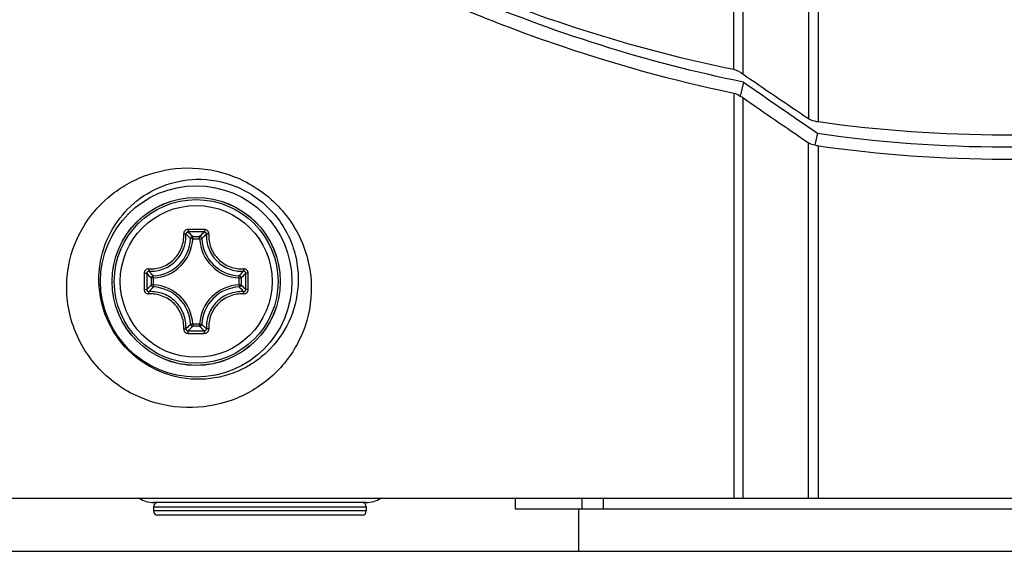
# Model space of a CAD drawing. Header units: millimetres. Extents: x 0 to 420, y 0 to 297.
# Tile 192 of 256: x 252.48 to 261.74, y 164.84 to 169.85. Entities that reach past the tile are written whole.
import ezdxf

# ---------------------------------------------------------------- set-up
doc = ezdxf.new("R2010")
doc.units = ezdxf.units.MM
doc.header["$LTSCALE"] = 23.1
doc.layers.get('0').update_dxf_attribs({"linetype": 'CONTINUOUS'})
doc.layers.add('02___PRT_ALL_AXES', color=7, linetype='CONTINUOUS')

msp = doc.modelspace()

# ---------------------------------------------------------------- linework, layer by layer
at = {"color": 7, "linetype": 'Continuous'}
for p, q in [((259.9906, 168.8869), (259.9906, 170.0247)), ((259.1942, 169.3794), (259.1942, 169.9859)), ((259.279, 169.988), (259.279, 169.3366)), ((259.8965, 170.0091), (259.8965, 168.9162)), ((259.2872, 169.2584), (259.2559, 169.1257)), ((259.1942, 169.1565), (259.1942, 165.3434)), ((259.279, 169.1131), (259.279, 165.3434)), ((259.9813, 168.7789), (259.9575, 168.6696)), ((259.8965, 165.3434), (259.8965, 168.6891)), ((259.9906, 165.3434), (259.9906, 168.6599)), ((254.1064, 167.8053), (254.1712, 167.8053)), ((254.1064, 167.7854), (254.1064, 167.8053)), ((254.1712, 167.7854), (254.1712, 167.8053)), ((254.1064, 167.7854), (254.0866, 167.7863)), ((254.1064, 167.7854), (254.1712, 167.7854)), ((254.1712, 167.7854), (254.1911, 167.7863)), ((253.7368, 167.4158), (253.7359, 167.4357)), ((254.5408, 167.4158), (254.5417, 167.4357)), ((253.7368, 167.4158), (253.717, 167.4158)), ((253.717, 167.351), (253.717, 167.4158)), ((253.7368, 167.351), (253.717, 167.351)), ((253.7368, 167.351), (253.7359, 167.3311)), ((253.7368, 167.351), (253.7368, 167.4158)), ((254.5408, 167.4158), (254.5607, 167.4158)), ((254.5408, 167.4158), (254.5408, 167.351)), ((254.5408, 167.351), (254.5607, 167.351)), ((254.5408, 167.351), (254.5417, 167.3311)), ((254.5607, 167.4158), (254.5607, 167.351)), ((254.1064, 166.9814), (254.0866, 166.9805)), ((254.1712, 166.9814), (254.1064, 166.9814)), ((254.1064, 166.9814), (254.1064, 166.9615)), ((254.1712, 166.9615), (254.1064, 166.9615)), ((254.1712, 166.9814), (254.1911, 166.9805)), ((254.1712, 166.9814), (254.1712, 166.9615)), ((245.2408, 165.3434), (278.2369, 165.3434)), ((255.7388, 165.3034), (253.7388, 165.3034)), ((257.1388, 165.3434), (257.1388, 165.2434)), ((257.7648, 165.3434), (257.7648, 165.2434)), ((257.9663, 165.3434), (257.9663, 165.2434)), ((253.7388, 165.2634), (255.7388, 165.2634)), ((253.7388, 165.2634), (253.7388, 165.2234)), ((255.7388, 165.2234), (253.7388, 165.2234)), ((255.7388, 165.2634), (255.7388, 165.2234)), ((257.1388, 165.2434), (272.7045, 165.2434)), ((257.7388, 164.8434), (257.7388, 165.2434)), ((255.6988, 165.1834), (253.7788, 165.1834))]:
    msp.add_line(p, q, dxfattribs=at)
for radius in [0.7909, 0.7905, 0.7701, 0.7142]:
    msp.add_circle((254.1388, 167.3834), radius, dxfattribs=at)
for centre, radius, start, end in [((303.3988, 233.4664), 77.8408, 235.47288, 236.022761), ((304.7116, 234.2644), 79.3042, 235.055075, 235.664665), ((304.3307, 234.0636), 79.0457, 235.253572, 235.796521), ((261.7388, 181.2022), 12.4388, 261.92053, 278.07947), ((261.7388, 180.7084), 12.0583, 261.61905, 278.38077), ((261.7388, 180.8309), 12.2959, 261.82595, 278.17405), ((254.1383, 145.0414), 22.8314, 89.99855, 90.19168), ((254.1388, 145.2063), 22.6425, 89.80684, 90.19316), ((253.3508, 167.0846), 1.0442, 43.64733, 47.03611), ((254.1394, 145.0414), 22.8314, 89.80834, 90.00147), ((254.9268, 167.0846), 1.0442, 132.96377, 136.35269), ((253.7188, 167.8034), 0.3681, 272.66052, 357.33947), ((253.7188, 167.8034), 0.388, 272.66007, 357.33994), ((254.5588, 167.8034), 0.388, 182.66006, 267.33994), ((254.5588, 167.8034), 0.3681, 182.66052, 267.33947), ((276.4815, 167.3842), 22.8321, 179.80883, 180.19513), ((276.316, 167.3834), 22.6426, 179.8069, 180.19321), ((254.4376, 168.1714), 1.0442, 222.96376, 226.35269), ((253.84, 168.1714), 1.0442, 313.64733, 317.03612), ((231.9616, 167.3834), 22.6426, 359.80679, 0.1931), ((231.7961, 167.3842), 22.8321, 359.80488, 0.19118), ((254.4377, 166.5954), 1.0442, 133.64733, 137.03611), ((253.7188, 166.9634), 0.3681, 2.66048, 87.33947), ((253.7188, 166.9634), 0.388, 2.66007, 87.33994), ((254.5588, 166.9634), 0.388, 92.66007, 177.33994), ((254.5588, 166.9634), 0.3681, 92.66048, 177.33952), ((253.8401, 166.5956), 1.044, 42.96346, 46.35296), ((253.351, 167.6821), 1.044, 312.96346, 316.35296), ((254.9267, 167.6821), 1.044, 223.64707, 227.0364), ((254.1383, 189.7254), 22.8314, 269.80834, 270.00147), ((254.1388, 189.5605), 22.6425, 269.80684, 270.19316), ((254.1394, 189.7254), 22.8314, 269.99855, 270.19168), ((253.7388, 165.5534), 0.25, 237.20108, 270), ((253.7788, 165.2634), 0.04, 90, 180), ((255.6988, 165.2634), 0.04, 0, 90), ((255.7388, 165.5534), 0.25, 270, 302.79892), ((253.7788, 165.2234), 0.04, 180, 270), ((255.6988, 165.2234), 0.04, 270, 360)]:
    msp.add_arc(centre, radius, start, end, dxfattribs=at)
for points, knots in [([(252.8698, 172.134), (253.8067, 171.43), (255.3134, 170.493), (257.4838, 169.5913), (258.6191, 169.2754), (259.1942, 169.1565)], [0, 0, 0, 0, 0.499499, 0.749707, 1, 1, 1, 1]), ([(259.2871, 169.2584), (258.3761, 169.4434), (256.4495, 170.0599), (254.6841, 171.0439), (253.7913, 171.6476)], [0, 0, 0, 0, 0.463077, 1, 1, 1, 1]), ([(253.8081, 171.6734), (254.6828, 171.0984), (256.4167, 170.1571), (258.2992, 169.5624), (259.1942, 169.3794)], [0, 0, 0, 0, 0.534002, 1, 1, 1, 1]), ([(259.8965, 168.9162), (259.9035, 168.9122), (259.9331, 168.8976), (259.9658, 168.8894), (259.9906, 168.8869)], [0, 0, 0, 0, 0.244648, 1, 1, 1, 1]), ([(254.0484, 166.1963), (253.8958, 166.1997), (253.5785, 166.27), (253.1765, 166.561), (252.9705, 166.9325), (252.9151, 167.2522), (252.926, 167.5475), (253.0395, 167.8803), (253.2556, 168.1408), (253.4665, 168.2922), (253.7069, 168.4096), (253.9111, 168.4491), (254.0484, 168.4511)], [0, 0, 0, 0, 0.130272, 0.26921, 0.411566, 0.47986, 0.544273, 0.66223, 0.77246, 0.827227, 0.882859, 1, 1, 1, 1]), ([(254.0484, 168.4511), (254.2004, 168.4533), (254.5218, 168.395), (254.9326, 168.1202), (255.1906, 167.6989), (255.2487, 167.2326), (255.1255, 166.8036), (254.8569, 166.4614), (254.4822, 166.2402), (254.1928, 166.193), (254.0484, 166.1963)], [0, 0, 0, 0, 0.126711, 0.264465, 0.399602, 0.525564, 0.645141, 0.762173, 0.87959, 1, 1, 1, 1]), ([(254.1388, 168.3444), (254.2651, 168.3476), (254.5379, 168.2986), (254.8809, 168.0568), (255.0528, 167.7461), (255.1011, 167.4869), (255.098, 167.2437), (255.0109, 166.9577), (254.829, 166.7264), (254.644, 166.5911), (254.4343, 166.4898), (254.2563, 166.4597), (254.1388, 166.4624)], [0, 0, 0, 0, 0.127231, 0.270335, 0.408307, 0.472649, 0.534306, 0.651931, 0.766412, 0.823785, 0.881621, 1, 1, 1, 1]), ([(254.1388, 166.4624), (254.0117, 166.4653), (253.7432, 166.5275), (253.4085, 166.7877), (253.2223, 167.1696), (253.2144, 167.5603), (253.3356, 167.8848), (253.5412, 168.1306), (253.8147, 168.2974), (254.0284, 168.3415), (254.1388, 168.3444)], [0, 0, 0, 0, 0.132116, 0.277339, 0.426175, 0.558039, 0.672611, 0.778879, 0.88516, 1, 1, 1, 1]), ([(253.6917, 167.5011), (253.7349, 167.4987), (253.8239, 167.5123), (253.9367, 167.5853), (254.0099, 167.6981), (254.0235, 167.787), (254.0211, 167.8302)], [0, 0, 0, 0, 0.248884, 0.500087, 0.751235, 1, 1, 1, 1]), ([(253.6942, 167.4803), (253.7399, 167.4777), (253.8339, 167.4921), (253.953, 167.5693), (254.0302, 167.6884), (254.0445, 167.7824), (254.0419, 167.828)], [0, 0, 0, 0, 0.249023, 0.500089, 0.751095, 1, 1, 1, 1]), ([(254.0619, 167.8727), (254.0564, 167.8726), (254.0453, 167.8704), (254.0315, 167.8608), (254.0225, 167.8467), (254.0208, 167.8356), (254.0211, 167.8302)], [0, 0, 0, 0, 0.252171, 0.503279, 0.752493, 1, 1, 1, 1]), ([(254.0211, 167.8302), (254.0236, 167.8304), (254.0282, 167.8305), (254.0345, 167.8302), (254.0388, 167.8295), (254.0414, 167.8287), (254.0419, 167.828)], [0, 0, 0, 0, 0.348346, 0.654783, 0.879604, 1, 1, 1, 1]), ([(254.0625, 167.8487), (254.0571, 167.8487), (254.046, 167.8444), (254.0417, 167.8332), (254.0419, 167.828)], [0, 0, 0, 0, 0.506359, 1, 1, 1, 1]), ([(254.0866, 167.7863), (254.083, 167.7898), (254.0685, 167.8041), (254.0535, 167.8179), (254.0419, 167.828)], [0, 0, 0, 0, 0.245126, 1, 1, 1, 1]), ([(254.0619, 167.8727), (254.0619, 167.8699), (254.0619, 167.8646), (254.0619, 167.8574), (254.0623, 167.8523), (254.0622, 167.8495), (254.0625, 167.8487)], [0, 0, 0, 0, 0.345926, 0.661511, 0.892731, 1, 1, 1, 1]), ([(254.1064, 167.8053), (254.1015, 167.8052), (254.0914, 167.8012), (254.0868, 167.7912), (254.0866, 167.7863)], [0, 0, 0, 0, 0.499987, 1, 1, 1, 1]), ([(254.1911, 167.7863), (254.1908, 167.7912), (254.1863, 167.8012), (254.1762, 167.8052), (254.1712, 167.8053)], [0, 0, 0, 0, 0.500013, 1, 1, 1, 1]), ([(254.1911, 167.7863), (254.1947, 167.7898), (254.2092, 167.8041), (254.2242, 167.8179), (254.2358, 167.828)], [0, 0, 0, 0, 0.245125, 1, 1, 1, 1]), ([(254.2158, 167.8727), (254.2158, 167.8699), (254.2158, 167.8646), (254.2157, 167.8574), (254.2154, 167.8523), (254.2154, 167.8495), (254.2152, 167.8487)], [0, 0, 0, 0, 0.345925, 0.66151, 0.892731, 1, 1, 1, 1]), ([(254.2358, 167.828), (254.236, 167.8332), (254.2316, 167.8444), (254.2205, 167.8487), (254.2152, 167.8487)], [0, 0, 0, 0, 0.49364, 1, 1, 1, 1]), ([(254.2566, 167.8305), (254.2572, 167.841), (254.2486, 167.8636), (254.2265, 167.8726), (254.2158, 167.8727)], [0, 0, 0, 0, 0.496479, 1, 1, 1, 1]), ([(254.2358, 167.828), (254.2332, 167.7823), (254.2475, 167.6884), (254.3247, 167.5692), (254.4438, 167.492), (254.5378, 167.4777), (254.5834, 167.4803)], [0, 0, 0, 0, 0.248977, 0.5, 0.751022, 1, 1, 1, 1]), ([(254.2566, 167.8302), (254.2541, 167.8304), (254.2495, 167.8305), (254.2432, 167.8302), (254.2388, 167.8295), (254.2362, 167.8287), (254.2358, 167.828)], [0, 0, 0, 0, 0.34835, 0.654797, 0.879608, 1, 1, 1, 1]), ([(254.2566, 167.8305), (254.2554, 167.8088), (254.2574, 167.765), (254.2742, 167.7013), (254.3041, 167.6421), (254.3594, 167.5735), (254.4537, 167.5123), (254.5426, 167.4987), (254.5858, 167.5011)], [0, 0, 0, 0, 0.12437, 0.249511, 0.375275, 0.501384, 0.75185, 1, 1, 1, 1]), ([(253.6917, 167.5011), (253.6812, 167.5017), (253.6587, 167.4932), (253.6496, 167.4711), (253.6496, 167.4604)], [0, 0, 0, 0, 0.496441, 1, 1, 1, 1]), ([(253.6496, 167.4604), (253.6523, 167.4604), (253.6576, 167.4604), (253.6648, 167.4603), (253.67, 167.46), (253.6727, 167.46), (253.6735, 167.4597)], [0, 0, 0, 0, 0.345903, 0.661475, 0.892698, 1, 1, 1, 1]), ([(253.6942, 167.4803), (253.689, 167.4806), (253.6778, 167.4762), (253.6735, 167.4651), (253.6735, 167.4597)], [0, 0, 0, 0, 0.49364, 1, 1, 1, 1]), ([(253.692, 167.5011), (253.6919, 167.4987), (253.6917, 167.4941), (253.692, 167.4878), (253.6927, 167.4834), (253.6935, 167.4808), (253.6942, 167.4803)], [0, 0, 0, 0, 0.348353, 0.654798, 0.879612, 1, 1, 1, 1]), ([(253.7359, 167.4357), (253.7324, 167.4392), (253.7182, 167.4538), (253.7043, 167.4687), (253.6942, 167.4803)], [0, 0, 0, 0, 0.245125, 1, 1, 1, 1]), ([(254.5417, 167.4357), (254.5453, 167.4392), (254.5595, 167.4538), (254.5733, 167.4687), (254.5834, 167.4803)], [0, 0, 0, 0, 0.245126, 1, 1, 1, 1]), ([(254.5607, 167.4158), (254.5607, 167.4207), (254.5566, 167.4309), (254.5467, 167.4354), (254.5417, 167.4357)], [0, 0, 0, 0, 0.499987, 1, 1, 1, 1]), ([(254.5856, 167.5011), (254.5858, 167.4987), (254.5859, 167.4941), (254.5857, 167.4878), (254.585, 167.4834), (254.5841, 167.4808), (254.5834, 167.4803)], [0, 0, 0, 0, 0.348291, 0.654703, 0.87953, 1, 1, 1, 1]), ([(254.6041, 167.4597), (254.6041, 167.4651), (254.5998, 167.4762), (254.5886, 167.4806), (254.5834, 167.4803)], [0, 0, 0, 0, 0.506359, 1, 1, 1, 1]), ([(254.6281, 167.4604), (254.6281, 167.4659), (254.6258, 167.4769), (254.6163, 167.4907), (254.6022, 167.4997), (254.5912, 167.5014), (254.5858, 167.5011)], [0, 0, 0, 0, 0.252175, 0.503285, 0.752511, 1, 1, 1, 1]), ([(254.6281, 167.4604), (254.6253, 167.4604), (254.62, 167.4604), (254.6129, 167.4603), (254.6077, 167.46), (254.6049, 167.46), (254.6041, 167.4597)], [0, 0, 0, 0, 0.345925, 0.661512, 0.892731, 1, 1, 1, 1]), ([(253.7359, 167.3311), (253.7324, 167.3276), (253.7182, 167.313), (253.7043, 167.2981), (253.6942, 167.2865)], [0, 0, 0, 0, 0.245126, 1, 1, 1, 1]), ([(254.5417, 167.3311), (254.5453, 167.3276), (254.5595, 167.313), (254.5733, 167.2981), (254.5834, 167.2865)], [0, 0, 0, 0, 0.245123, 1, 1, 1, 1]), ([(253.6496, 167.3064), (253.6523, 167.3064), (253.6576, 167.3064), (253.6648, 167.3065), (253.67, 167.3068), (253.6727, 167.3068), (253.6735, 167.3071)], [0, 0, 0, 0, 0.345925, 0.661512, 0.892731, 1, 1, 1, 1]), ([(253.6496, 167.3064), (253.6496, 167.2957), (253.6587, 167.2736), (253.6812, 167.2651), (253.6917, 167.2657)], [0, 0, 0, 0, 0.503531, 1, 1, 1, 1]), ([(253.6735, 167.3071), (253.6735, 167.3017), (253.6778, 167.2906), (253.689, 167.2862), (253.6942, 167.2865)], [0, 0, 0, 0, 0.506359, 1, 1, 1, 1]), ([(254.0211, 166.9364), (254.0235, 166.9796), (254.01, 167.0685), (253.9487, 167.1628), (253.8801, 167.2182), (253.821, 167.248), (253.7572, 167.2648), (253.7134, 167.2669), (253.6917, 167.2657)], [0, 0, 0, 0, 0.24815, 0.498616, 0.624725, 0.750489, 0.87563, 1, 1, 1, 1]), ([(253.692, 167.2657), (253.6919, 167.2681), (253.6917, 167.2727), (253.692, 167.279), (253.6927, 167.2834), (253.6935, 167.286), (253.6942, 167.2865)], [0, 0, 0, 0, 0.348291, 0.654702, 0.87953, 1, 1, 1, 1]), ([(254.0419, 166.9388), (254.0445, 166.9845), (254.0302, 167.0784), (253.953, 167.1976), (253.8338, 167.2748), (253.7399, 167.2891), (253.6942, 167.2865)], [0, 0, 0, 0, 0.248978, 0.500001, 0.751023, 1, 1, 1, 1]), ([(254.5834, 167.2865), (254.5378, 167.2891), (254.4438, 167.2747), (254.3247, 167.1975), (254.2475, 167.0784), (254.2332, 166.9844), (254.2358, 166.9388)], [0, 0, 0, 0, 0.249023, 0.500089, 0.751095, 1, 1, 1, 1]), ([(254.5859, 167.2657), (254.5427, 167.2681), (254.4538, 167.2545), (254.3409, 167.1815), (254.2678, 167.0687), (254.2542, 166.9798), (254.2566, 166.9366)], [0, 0, 0, 0, 0.248884, 0.500087, 0.751235, 1, 1, 1, 1]), ([(254.5834, 167.2865), (254.5886, 167.2862), (254.5998, 167.2906), (254.6041, 167.3017), (254.6041, 167.3071)], [0, 0, 0, 0, 0.49364, 1, 1, 1, 1]), ([(254.5856, 167.2657), (254.5858, 167.2681), (254.5859, 167.2727), (254.5857, 167.279), (254.5849, 167.2834), (254.5841, 167.286), (254.5834, 167.2865)], [0, 0, 0, 0, 0.348353, 0.654798, 0.879612, 1, 1, 1, 1]), ([(254.5859, 167.2657), (254.5965, 167.2651), (254.619, 167.2736), (254.6281, 167.2957), (254.6281, 167.3064)], [0, 0, 0, 0, 0.496452, 1, 1, 1, 1]), ([(254.6281, 167.3064), (254.6253, 167.3064), (254.62, 167.3064), (254.6129, 167.3065), (254.6077, 167.3068), (254.6049, 167.3068), (254.6041, 167.3071)], [0, 0, 0, 0, 0.345903, 0.661475, 0.892698, 1, 1, 1, 1]), ([(254.0866, 166.9805), (254.083, 166.977), (254.0685, 166.9627), (254.0535, 166.9489), (254.0419, 166.9388)], [0, 0, 0, 0, 0.245123, 1, 1, 1, 1]), ([(254.1712, 166.9615), (254.1762, 166.9616), (254.1863, 166.9656), (254.1908, 166.9756), (254.1911, 166.9805)], [0, 0, 0, 0, 0.499987, 1, 1, 1, 1]), ([(254.1911, 166.9805), (254.1947, 166.977), (254.2092, 166.9627), (254.2242, 166.9489), (254.2358, 166.9388)], [0, 0, 0, 0, 0.245124, 1, 1, 1, 1]), ([(254.0211, 166.9364), (254.0208, 166.9311), (254.0226, 166.92), (254.0315, 166.906), (254.0453, 166.8964), (254.0564, 166.8942), (254.0619, 166.8941)], [0, 0, 0, 0, 0.247492, 0.496724, 0.747842, 1, 1, 1, 1]), ([(254.0211, 166.9366), (254.0236, 166.9364), (254.0282, 166.9363), (254.0345, 166.9366), (254.0388, 166.9373), (254.0414, 166.9381), (254.0419, 166.9388)], [0, 0, 0, 0, 0.348352, 0.654801, 0.879611, 1, 1, 1, 1]), ([(254.0419, 166.9388), (254.0417, 166.9336), (254.046, 166.9224), (254.0571, 166.9181), (254.0625, 166.9181)], [0, 0, 0, 0, 0.49364, 1, 1, 1, 1]), ([(254.0619, 166.8941), (254.0619, 166.8969), (254.0619, 166.9022), (254.0619, 166.9094), (254.0623, 166.9145), (254.0622, 166.9173), (254.0625, 166.9181)], [0, 0, 0, 0, 0.345926, 0.661511, 0.892731, 1, 1, 1, 1]), ([(254.2152, 166.9181), (254.2205, 166.9181), (254.2316, 166.9224), (254.236, 166.9336), (254.2358, 166.9388)], [0, 0, 0, 0, 0.506359, 1, 1, 1, 1]), ([(254.2158, 166.8941), (254.2158, 166.8969), (254.2158, 166.9022), (254.2157, 166.9094), (254.2154, 166.9145), (254.2154, 166.9173), (254.2152, 166.9181)], [0, 0, 0, 0, 0.345926, 0.661511, 0.892731, 1, 1, 1, 1]), ([(254.2158, 166.8941), (254.2213, 166.8942), (254.2324, 166.8964), (254.2462, 166.906), (254.2552, 166.9201), (254.2569, 166.9312), (254.2566, 166.9366)], [0, 0, 0, 0, 0.252171, 0.503279, 0.752493, 1, 1, 1, 1]), ([(254.2566, 166.9366), (254.2541, 166.9364), (254.2495, 166.9363), (254.2432, 166.9366), (254.2388, 166.9373), (254.2362, 166.9381), (254.2358, 166.9388)], [0, 0, 0, 0, 0.348346, 0.654783, 0.879604, 1, 1, 1, 1])]:
    msp.add_open_spline(points, degree=3, knots=knots, dxfattribs=at)
for points in [[(259.1942, 169.3794), (259.2248, 169.3715), (259.2543, 169.3564), (259.279, 169.3366)], [(259.1942, 169.1565), (259.2167, 169.1519), (259.2382, 169.1403), (259.2559, 169.1257)], [(259.2559, 169.1257), (259.264, 169.1224), (259.2718, 169.1181), (259.279, 169.1131)], [(259.8965, 168.6891), (259.9141, 168.6771), (259.9361, 168.6699), (259.9575, 168.6696)], [(259.9575, 168.6696), (259.968, 168.6649), (259.9792, 168.6616), (259.9906, 168.6599)], [(253.7359, 167.4357), (253.731, 167.4354), (253.721, 167.4309), (253.717, 167.4207), (253.717, 167.4158)], [(253.717, 167.351), (253.717, 167.3461), (253.721, 167.3359), (253.731, 167.3314), (253.7359, 167.3311)], [(254.5417, 167.3311), (254.5467, 167.3314), (254.5566, 167.3359), (254.5607, 167.3461), (254.5607, 167.351)], [(254.0866, 166.9805), (254.0868, 166.9756), (254.0913, 166.9656), (254.1015, 166.9616), (254.1064, 166.9615)]]:
    msp.add_open_spline(points, degree=3, dxfattribs=at)
at = {"layer": '02___PRT_ALL_AXES', "color": 7, "linetype": 'Continuous'}
msp.add_line((244.9388, 164.8434), (278.5388, 164.8434), dxfattribs=at)
msp.add_circle((254.1388, 167.3834), 0.9, dxfattribs=at)

doc.saveas('drawing.dxf')
